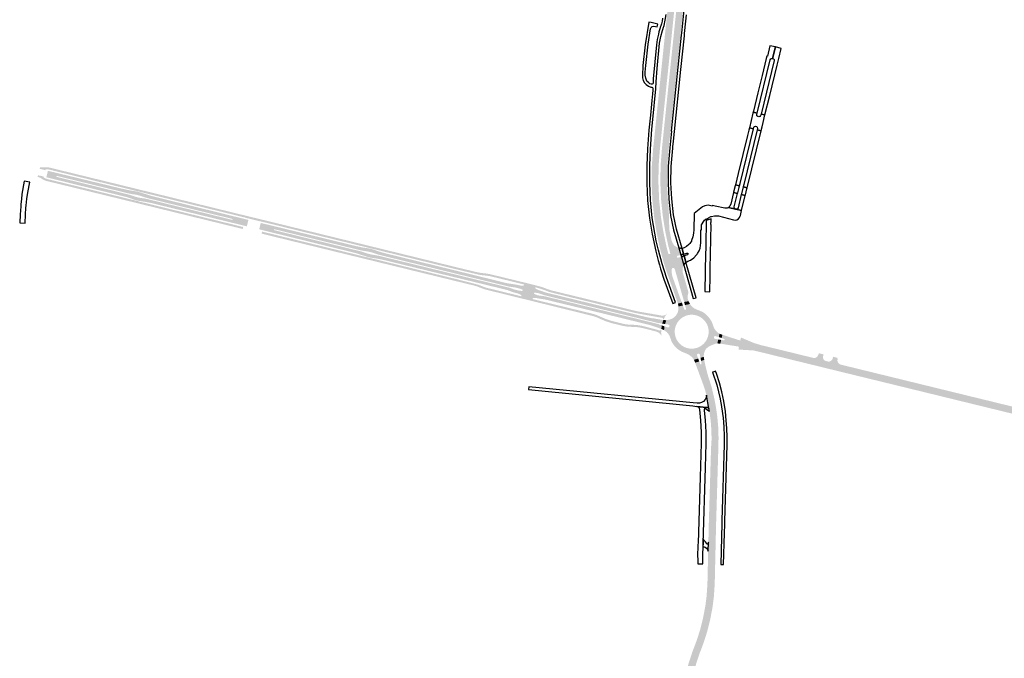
# Model space of a CAD drawing. Header units: metres. Extents: x 124582 to 143330, y 393481 to 406815.
# Tile 8 of 134: x 126986 to 128001, y 397705 to 398363. Entities that reach past the tile are written whole.
import ezdxf

# ---------------------------------------------------------------- set-up
doc = ezdxf.new("R2010")
doc.units = ezdxf.units.M
doc.header["$MEASUREMENT"] = 0
for name, color, linetype, lineweight in [('ir-ARC-asfalt-bestaande fietspaden-niet te inspecteren', 21, 'Continuous', 0), ('ir-ARC-asfalt-bestaande wegen-niet te inspecteren', 151, 'Continuous', 0), ('ir-ARC-asfalt-hoofdwegen-te inspecteren', 5, 'Continuous', 0), ('ir-ARC-fietspaden naastliggend- te inspecteren', 1, 'Continuous', 0)]:
    doc.layers.add(name, color=color, linetype=linetype, lineweight=lineweight)

msp = doc.modelspace()

# ---------------------------------------------------------------- hatches: boundary and pattern name
at = {"layer": 'ir-ARC-asfalt-hoofdwegen-te inspecteren', "linetype": 'Continuous', "lineweight": 13}
for points in [[(127639.051, 398167.763), (127638.122, 398176.741), (127637.338, 398194.42), (127637.546, 398212.416), (127638.882, 398229.595), (127640.751, 398247.566), (127640.956, 398249.532), (127648.302, 398320.616), (127650.398, 398340.89), (127651.44, 398350.974), (127651.656, 398353.059), (127651.679, 398353.278), (127651.994, 398356.314), (127654.842, 398383.748), (127654.855, 398383.87), (127654.913, 398384.408), (127655.023, 398385.434), (127655.051, 398385.693), (127655.292, 398388.045), (127655.687, 398391.885), (127655.764, 398392.638), (127659.759, 398391.66), (127659.667, 398390.912), (127659.196, 398387.087), (127658.909, 398384.75), (127658.877, 398384.492), (127658.751, 398383.47), (127658.682, 398382.906), (127658.67, 398382.812), (127657.257, 398369.101), (127655.841, 398355.368), (127655.403, 398352.367), (127655.371, 398352.148), (127655.07, 398350.087), (127649.754, 398298.464), (127647.951, 398281.493), (127646.009, 398262.5), (127642.31, 398228.328), (127640.026, 398205.238), (127639.299, 398198.362), (127638.824, 398189.09), (127638.681, 398183.987)], [(127642.673, 398142.247), (127642.579, 398142.717), (127639.979, 398158.785), (127639.051, 398167.763), (127638.681, 398183.987), (127638.824, 398189.09), (127639.299, 398198.362), (127640.026, 398205.238), (127642.31, 398228.328), (127646.009, 398262.5), (127647.951, 398281.493), (127649.754, 398298.464), (127655.07, 398350.087), (127655.371, 398352.148), (127655.403, 398352.367), (127655.841, 398355.368), (127657.257, 398369.101), (127658.67, 398382.812), (127658.682, 398382.906), (127658.751, 398383.47), (127658.877, 398384.492), (127658.909, 398384.75), (127659.196, 398387.087), (127659.667, 398390.912), (127659.759, 398391.66), (127662.625, 398390.959), (127662.547, 398390.208), (127662.148, 398386.362), (127661.905, 398384.018), (127661.878, 398383.759), (127661.772, 398382.731), (127661.711, 398382.142), (127661.703, 398382.07), (127658.852, 398354.627), (127658.538, 398351.6), (127658.514, 398351.378), (127658.298, 398349.298), (127649.783, 398267.33), (127647.893, 398248.769), (127645.826, 398228.855), (127644.507, 398211.859), (127644.337, 398194.788), (127645.109, 398176.792), (127646.932, 398159.55), (127649.284, 398144.974), (127649.551, 398143.694)], [(127651.468, 398144.098), (127651.388, 398144.478), (127648.843, 398160.307), (127647.096, 398177.213), (127646.346, 398194.243), (127646.567, 398212.262), (127648.094, 398231.246), (127649.882, 398248.575), (127660.305, 398348.808), (127660.521, 398350.886), (127660.544, 398351.109), (127660.859, 398354.134), (127661.081, 398356.271), (127663.692, 398381.584), (127663.698, 398381.642), (127663.76, 398382.245), (127663.866, 398383.274), (127663.893, 398383.532), (127664.134, 398385.875), (127664.531, 398389.723), (127664.608, 398390.473), (127668.3, 398389.569), (127668.209, 398388.824), (127667.738, 398384.991), (127667.451, 398382.662), (127667.42, 398382.406), (127667.294, 398381.381), (127667.217, 398380.755), (127667.213, 398380.723), (127666.031, 398369.146), (127664.452, 398354.397), (127663.933, 398350.28), (127663.904, 398350.056), (127663.418, 398346.209), (127662.649, 398338.687), (127662.023, 398332.296), (127660.546, 398318.423), (127659.145, 398304.617), (127652.538, 398241.285), (127651.255, 398229.829), (127650.829, 398225.387), (127650.194, 398217.051), (127649.851, 398211.746), (127649.666, 398204.045), (127649.674, 398194.919), (127649.872, 398188.487), (127650.172, 398182.546), (127650.57, 398176.445), (127651.935, 398163.198), (127652.634, 398157.888), (127653.958, 398148.85), (127654.81, 398144.801)], [(127654.81, 398144.801), (127653.958, 398148.85), (127652.634, 398157.888), (127651.935, 398163.198), (127650.57, 398176.445), (127650.172, 398182.546), (127649.872, 398188.487), (127649.674, 398194.919), (127649.666, 398204.045), (127649.851, 398211.746), (127650.194, 398217.051), (127650.829, 398225.387), (127651.255, 398229.829), (127652.538, 398241.285), (127659.145, 398304.617), (127660.546, 398318.423), (127662.023, 398332.296), (127662.649, 398338.687), (127663.418, 398346.209), (127663.904, 398350.056), (127663.933, 398350.28), (127664.452, 398354.397), (127666.031, 398369.146), (127667.213, 398380.723), (127667.217, 398380.755), (127667.294, 398381.381), (127667.42, 398382.406), (127667.451, 398382.662), (127667.738, 398384.991), (127668.209, 398388.824), (127668.3, 398389.569), (127671.412, 398388.808), (127671.334, 398388.06), (127670.935, 398384.206), (127670.694, 398381.87), (127670.667, 398381.613), (127670.561, 398380.582), (127670.494, 398379.929), (127670.493, 398379.921), (127667.646, 398352.465), (127667.333, 398349.449), (127667.309, 398349.221), (127667.094, 398347.149), (127656.778, 398247.674), (127655.061, 398230.904), (127653.495, 398211.729), (127653.307, 398194.739), (127654.071, 398177.734), (127654.877, 398168.865), (127655.15, 398161.313), (127655.507, 398148.032), (127655.708, 398146.021), (127655.872, 398145.025)], [(127490.849, 398083.283), (127488.833, 398084.013), (127488.425, 398084.095), (127486.268, 398084.692), (127468.058, 398089.148), (127359.647, 398115.488), (127353.831, 398116.58), (127347.979, 398117.46), (127343.974, 398118.469), (127332.148, 398122.274), (127236.19, 398145.877), (127232.853, 398146.698), (127233.531, 398149.454), (127233.763, 398150.396), (127234.471, 398153.276), (127237.822, 398152.477), (127332.706, 398129.392), (127339.327, 398128.021), (127346.018, 398127.05), (127350.023, 398126.044), (127355.907, 398124.026), (127361.859, 398122.22), (127440.108, 398103.032), (127469.603, 398095.77), (127475.952, 398094.214), (127487.836, 398091.271), (127490.363, 398090.784), (127492.568, 398090.486), (127492.17, 398087.413), (127491.128, 398087.521), (127437.68, 398100.517), (127357.03, 398120.301), (127355.981, 398120.555), (127350.329, 398122.449), (127349.171, 398122.797), (127345.327, 398123.765), (127338.975, 398124.739), (127337.095, 398125.173), (127248.198, 398146.872), (127247.989, 398145.915), (127336.858, 398124.161), (127338.433, 398123.736), (127343.565, 398122.018), (127344.814, 398121.634), (127348.638, 398120.668), (127350.696, 398120.383), (127355.593, 398119.516), (127356.742, 398119.266), (127437.297, 398099.567), (127490.93, 398086.481), (127491.876, 398086.127)], [(127655.523, 398095.336), (127653.126, 398102.055), (127651.397, 398107.301), (127650.059, 398111.611), (127648.132, 398118.459), (127646.336, 398125.343), (127644.139, 398134.9), (127642.673, 398142.247), (127649.551, 398143.694), (127652.565, 398129.261), (127653.244, 398126.614), (127654.563, 398121.474), (127654.801, 398121.211), (127655.145, 398121.126), (127656.18, 398121.454), (127656.466, 398121.697), (127656.513, 398122.069), (127655.211, 398127.121), (127654.28, 398130.733), (127651.468, 398144.098), (127654.81, 398144.801), (127655.872, 398145.025), (127657.877, 398135.21), (127658.954, 398132.715), (127660.41, 398130.421), (127660.739, 398130.012), (127661.159, 398129.698), (127663.221, 398128.428), (127665.445, 398127.468), (127667.409, 398120.384), (127663.982, 398119.409), (127663.388, 398118.914), (127663.312, 398118.144), (127663.798, 398117.543), (127664.566, 398117.455), (127667.958, 398118.447), (127670.388, 398109.794), (127669.495, 398107.492), (127669.152, 398105.047), (127669.378, 398102.588), (127670.238, 398099.561), (127663.509, 398097.629), (127661.137, 398105.891), (127660.558, 398106.674), (127659.629, 398106.964), (127658.708, 398106.649), (127658.15, 398105.851), (127658.005, 398102.659), (127658.407, 398099.488), (127659.344, 398096.433)], [(127664.508, 398070.147), (127664.286, 398070.839), (127663.997, 398071.586), (127655.523, 398095.336), (127659.344, 398096.433), (127667.784, 398072.884), (127668.502, 398071.145)], [(127670.815, 398071.793), (127670.383, 398073.688), (127663.509, 398097.629), (127670.238, 398099.561), (127675.065, 398082.577), (127675.064, 398080.673), (127674.602, 398078.826), (127674.423, 398077.826), (127674.326, 398076.972), (127674.346, 398076.112), (127674.721, 398074.717), (127675.486, 398072.666)], [(127525.207, 398074.743), (127523.426, 398074.988), (127521.652, 398075.278), (127519.542, 398075.699), (127518.543, 398075.829), (127516.691, 398075.965), (127514.848, 398075.735), (127514.505, 398075.251), (127514.824, 398074.75), (127502.781, 398077.747), (127503.278, 398078.046), (127503.141, 398078.609), (127501.479, 398079.802), (127499.581, 398080.568), (127497.212, 398081.127), (127493.386, 398082.313), (127490.849, 398083.283), (127491.876, 398086.127), (127495.71, 398084.742), (127497.963, 398084.133), (127500.311, 398083.582), (127502.207, 398083.317), (127504.121, 398083.3), (127504.551, 398083.721), (127504.371, 398084.295), (127502.665, 398085.162), (127500.859, 398085.793), (127498.509, 398086.353), (127497.117, 398086.692), (127492.17, 398087.413), (127492.568, 398090.486), (127493.867, 398090.33), (127499.24, 398089.445), (127501.602, 398088.853), (127503.652, 398088.61), (127505.693, 398088.918), (127506.031, 398089.375), (127505.749, 398089.868), (127517.748, 398086.925), (127517.264, 398086.637), (127517.374, 398086.084), (127518.799, 398084.949), (127520.456, 398084.193), (127525.202, 398082.667), (127526.951, 398082.016), (127525.914, 398079.16), (127520.493, 398080.965), (127518.467, 398081.276), (127516.418, 398081.297), (127516.03, 398081.064), (127515.946, 398080.619), (127516.221, 398080.26), (127520.02, 398078.702), (127525.62, 398077.88)], [(127647.366, 398044.071), (127645.048, 398044.849), (127643.696, 398045.33), (127636.836, 398047.652), (127636.871, 398047.752), (127617.253, 398052.573), (127587.77, 398059.82), (127526.764, 398074.567), (127525.207, 398074.743), (127525.62, 398077.88), (127526.553, 398077.79), (127529.095, 398077.227), (127643.183, 398049.321), (127644.512, 398049.007), (127644.981, 398048.614), (127645.753, 398048.365), (127647.733, 398047.693)], [(127648.16, 398049.568), (127646.116, 398049.881), (127645.274, 398050.045), (127645.04, 398050.039), (127644.819, 398049.96), (127643.426, 398050.282), (127529.551, 398078.12), (127526.88, 398078.788), (127525.914, 398079.16), (127526.951, 398082.016), (127528.065, 398081.601), (127631.441, 398056.35), (127638.287, 398054.991), (127638.298, 398055.112), (127646.845, 398053.584), (127649.405, 398053.163)], [(127671.708, 398068.616), (127670.815, 398071.793), (127675.486, 398072.666), (127676.301, 398070.914), (127676.923, 398069.801)], [(127802.097, 398009.001), (127742.202, 398023.632), (127735.788, 398024.559), (127726.952, 398025.835), (127724.709, 398026.237), (127723.546, 398026.393), (127710.249, 398028.574), (127708.509, 398028.855), (127708.103, 398028.933), (127709.016, 398032.753), (127709.419, 398032.687), (127710.999, 398032.427), (127711.853, 398032.314), (127712.537, 398032.571), (127712.666, 398033.291), (127712.113, 398033.769), (127711.37, 398034.014), (127709.853, 398034.515), (127709.451, 398034.648), (127710.226, 398037.991), (127710.652, 398037.879), (127712.485, 398037.293), (127726.488, 398032.767), (127728.452, 398032.259), (127737.077, 398029.652), (127744.488, 398027.412), (127802.987, 398012.845)], [(127682.14, 398009.326), (127681.627, 398010.712), (127680.83, 398012.24), (127685.357, 398013.452), (127686.441, 398010.515)], [(127830.85, 398000.253), (127828.519, 398000.822), (127828.835, 398002.301), (127804.415, 398008.31), (127804.056, 398006.831), (127801.723, 398007.386), (127802.097, 398009.001), (127802.987, 398012.845), (127803.33, 398014.328), (127803.81, 398014.197), (127804.82, 398014.1), (127805.826, 398014.23), (127807.258, 398014.862), (127808.388, 398015.944), (127808.665, 398016.37), (127809.166, 398017.682), (127809.258, 398017.994), (127809.539, 398017.944), (127809.808, 398018.983), (127814.518, 398017.792), (127814.279, 398016.789), (127814.127, 398016.169), (127814.006, 398015.663), (127813.982, 398014.163), (127814.516, 398012.761), (127815.532, 398011.657), (127816.884, 398011.008), (127819.01, 398010.484), (127820.577, 398010.427), (127822.048, 398010.968), (127823.205, 398012.027), (127823.873, 398013.445), (127824.057, 398014.321), (127824.279, 398015.216), (127824.311, 398015.347), (127828.995, 398014.221), (127828.965, 398014.106), (127828.756, 398013.174), (127829.038, 398013.111), (127828.848, 398011.386), (127829.3, 398009.711), (127830.332, 398008.316), (127831.115, 398007.731), (127832.002, 398007.321), (127832.057, 398007.307), (127832.516, 398007.19), (127832.177, 398005.778), (127831.234, 398001.854)], [(127702.836, 397801.549), (127695.32, 397801.719), (127696.24, 397842.32), (127698.59, 397921.77), (127699.11, 397929.74), (127698.97, 397939.2), (127698.21, 397949.27), (127696.917, 397959.211), (127696.435, 397961.906), (127693.81, 397975.77), (127692.422, 397981.121), (127691.848, 397982.83), (127690.916, 397985.605), (127685.592, 398000), (127682.914, 398007.235), (127682.14, 398009.326), (127686.441, 398010.515), (127687.123, 398008.666), (127687.32, 398008.115), (127687.654, 398007.65), (127688.219, 398007.556), (127688.685, 398007.888), (127688.781, 398008.453), (127688.648, 398009.143), (127688.27, 398011.087), (127691.576, 398012.212), (127691.646, 398011.768), (127691.989, 398009.987), (127692.925, 398005.495), (127694.321, 398000), (127695.6, 397995.198), (127697.066, 397990.757), (127699.26, 397983.69), (127701.94, 397972.37), (127702.751, 397968.088), (127702.77, 397967.99), (127703.15, 397965.97), (127703.155, 397965.943), (127703.67, 397963.11), (127704.93, 397954.4), (127705.96, 397943.13), (127706.3, 397931.89), (127706.11, 397921.55), (127703.939, 397848.136), (127703.76, 397842.098), (127703.612, 397835.596)], [(128014.405, 397956.987), (127986.252, 397963.859), (127987.219, 397967.788), (127987.595, 397969.317), (127987.889, 397969.245), (128000.664, 397966.097), (128002.965, 397965.545), (128015.66, 397962.436), (128015.304, 397960.892)], [(127669.2, 397424.61), (127662.287, 397426.218), (127662.705, 397428), (127663.079, 397430.072), (127663.254, 397432.497), (127663.368, 397436.07), (127666.359, 397544.45), (127666.922, 397563.613), (127666.645, 397564.263), (127666.011, 397564.575), (127665.327, 397564.398), (127664.925, 397563.817), (127664.737, 397562.828), (127663.771, 397558.951), (127663.007, 397555.959), (127661.865, 397550.328), (127661.218, 397544.618), (127660.409, 397534.498), (127659.051, 397495.17), (127657.975, 397456.41), (127657.628, 397436.15), (127657.487, 397429.171), (127657.449, 397427.313), (127644.948, 397430.201), (127645.487, 397431.063), (127645.969, 397431.961), (127647.056, 397434.857), (127647.541, 397437.911), (127647.563, 397438.857), (127647.603, 397439.649), (127648.05, 397452.089), (127648.498, 397472.859), (127649.14, 397498.799), (127649.651, 397515.193), (127650.6, 397525.874), (127651.958, 397536.511), (127653.725, 397547.088), (127655.51, 397554.93), (127660.74, 397574.1), (127662.76, 397583.45), (127664.36, 397593.52), (127665.44, 397602.88), (127665.696, 397606.79), (127665.825, 397608.77), (127666.08, 397612.66), (127667.23, 397650.45), (127668.22, 397662.87), (127669.92, 397675.55), (127672.25, 397687.53), (127675.06, 397698.06), (127679.21, 397710.88), (127683.68, 397722.65), (127685.058, 397726.955), (127687.48, 397734.52), (127690.36, 397746.16), (127692.81, 397759.07), (127694.02, 397768.92), (127694.87, 397781.89), (127695.32, 397801.719), (127702.836, 397801.549), (127702.38, 397781.56), (127701.5, 397768.22), (127700.24, 397757.91), (127697.71, 397744.55), (127694.72, 397732.46), (127690.78, 397720.16), (127686.31, 397708.39), (127682.27, 397695.93), (127679.58, 397685.84), (127677.34, 397674.33), (127675.69, 397662.07), (127674.729, 397649.859), (127673.59, 397612.3), (127673.028, 397603.509), (127672.708, 397592.164), (127670.253, 397513.804), (127669.78, 397496.411), (127669.788, 397493.978), (127668.717, 397451.378), (127668.587, 397446.885), (127668.359, 397437.001), (127668.178, 397430.172), (127668.259, 397428.402), (127668.553, 397426.655), (127668.616, 397426.393), (127668.988, 397425.212)]]:
    msp.add_hatch(color=5, dxfattribs=at).paths.add_polyline_path(points)
h = msp.add_hatch(color=5, dxfattribs=at)
h.paths.add_polyline_path([(127220.165, 398149.795), (127216.783, 398150.6), (127121.063, 398173.943), (127114.88, 398175.125), (127108.657, 398176.074), (127104.655, 398177.076), (127099.828, 398178.822), (127094.915, 398180.309), (127024.299, 398197.696), (127013.511, 398200.372), (127015.123, 398207.026), (127018.398, 398206.208), (127090.506, 398188.768), (127098.578, 398187.055), (127106.71, 398185.653), (127110.722, 398184.664), (127121.925, 398181.037), (127218.403, 398157.202), (127221.778, 398156.374), (127221.086, 398153.55), (127220.852, 398152.597)])
h.paths.add_polyline_path([(127205.225, 398156.422), (127117.63, 398177.863), (127114.494, 398178.515), (127109.315, 398179.261), (127105.525, 398180.192), (127099.625, 398182.192), (127097.614, 398182.734), (127024.152, 398200.764), (127023.865, 398200.834), (127024.133, 398201.795), (127024.414, 398201.726), (127097.865, 398183.773), (127099.048, 398183.55), (127102.518, 398182.871), (127106.022, 398182.392), (127109.822, 398181.416), (127115.749, 398179.466), (127117.888, 398178.836), (127205.448, 398157.382)], flags=16)
h = msp.add_hatch(color=5, dxfattribs=at)
h.paths.add_polyline_path([(127680.83, 398012.24), (127679.643, 398014.092), (127677.982, 398015.769), (127676.106, 398017.202), (127674.293, 398018.221), (127672.356, 398018.979), (127668.211, 398020.674), (127665.641, 398022.243), (127663.26, 398024.087), (127661.131, 398026.343), (127659.235, 398028.799), (127658.37, 398030.171), (127657.673, 398031.635), (127656.114, 398036.143), (127655.809, 398036.87), (127654.567, 398038.849), (127653.098, 398040.666), (127651.667, 398041.719), (127650.18, 398042.69), (127650.582, 398046.74), (127653.919, 398045.614), (127654.852, 398045.68), (127655.565, 398046.287), (127655.779, 398047.198), (127655.411, 398048.058), (127654.605, 398048.533), (127651.16, 398049.084), (127652.425, 398053.043), (127653.279, 398053.152), (127655.98, 398053.665), (127658.594, 398054.692), (127660.904, 398056.289), (127662.787, 398058.373), (127664.144, 398060.831), (127664.903, 398063.535), (127665.023, 398066.341), (127665.024, 398066.468), (127665.002, 398067.268), (127669.587, 398068.143), (127671.006, 398064.18), (127671.406, 398063.772), (127671.976, 398063.73), (127672.306, 398063.834), (127672.748, 398064.197), (127672.815, 398064.764), (127671.708, 398068.616), (127676.923, 398069.801), (127677.244, 398069.226), (127677.347, 398069.058), (127679.2, 398066.842), (127681.499, 398065.094), (127684.13, 398063.9), (127686.646, 398062.947), (127688.986, 398061.915), (127690.729, 398061.011), (127692.344, 398059.894), (127694.185, 398058.18), (127695.232, 398057.142), (127696.208, 398056.037), (127697.397, 398054.508), (127698.468, 398052.895), (127699.358, 398051.156), (127700.129, 398049.361), (127700.507, 398048.32), (127700.986, 398046.729), (127701.81, 398044.699), (127702.575, 398043.5), (127703.442, 398042.372), (127704.334, 398041.39), (127705.288, 398040.469), (127706.461, 398039.548), (127706.615, 398039.482), (127707.231, 398039.153), (127706.6, 398035.588), (127703.284, 398036.649), (127702.356, 398036.588), (127701.648, 398035.985), (127701.441, 398035.078), (127701.816, 398034.227), (127702.625, 398033.769), (127706.043, 398033.241), (127704.994, 398029.091), (127704.165, 398029.004), (127703.537, 398028.923), (127702.956, 398028.777), (127699.219, 398027.29), (127695.639, 398025.459), (127693.757, 398023.852), (127692.376, 398021.799), (127691.31, 398018.855), (127691.017, 398015.738), (127691.034, 398015.627), (127691.073, 398015.382), (127687.678, 398014.137), (127687.044, 398017.495), (127686.539, 398018.279), (127685.668, 398018.61), (127684.77, 398018.36), (127684.196, 398017.626), (127684.169, 398016.694), (127685.357, 398013.452)])
h.paths.add_polyline_path([(127679.671, 398023.712), (127677.014, 398023.755), (127675.573, 398023.951), (127673.012, 398024.608), (127670.579, 398025.644), (127668.33, 398027.034), (127666.316, 398028.748), (127664.583, 398030.745), (127663.171, 398032.981), (127662.112, 398035.403), (127661.429, 398037.958), (127661.139, 398040.586), (127661.249, 398043.227), (127661.755, 398045.822), (127662.646, 398048.312), (127663.902, 398050.639), (127665.494, 398052.75), (127667.386, 398054.597), (127669.534, 398056.138), (127671.891, 398057.338), (127674.401, 398058.17), (127677.008, 398058.613), (127679.65, 398058.659), (127682.271, 398058.307), (127684.808, 398057.563), (127687.205, 398056.446), (127689.406, 398054.981), (127691.361, 398053.201), (127693.026, 398051.146), (127694.362, 398048.864), (127695.34, 398046.408), (127695.936, 398043.831), (127696.137, 398041.195), (127695.939, 398038.559), (127695.346, 398035.982), (127694.371, 398033.524), (127693.038, 398031.241), (127691.376, 398029.185), (127689.422, 398027.402), (127687.223, 398025.934), (127684.828, 398024.814), (127682.291, 398024.068)], flags=16)
at = {"layer": 'ir-ARC-fietspaden naastliggend- te inspecteren', "linetype": 'Continuous', "lineweight": 30}
for points in [[(127218.77, 398158.718), (127110.824, 398185.122), (127106.808, 398186.093), (127018.271, 398207.833), (127016.796, 398208.225), (127014.869, 398208.513), (127012.925, 398208.527), (127012.557, 398208.294), (127012.517, 398207.86), (127012.835, 398207.563), (127006.541, 398209.101), (127006.988, 398210.755), (127008.813, 398210.467), (127010.658, 398210.423), (127013.908, 398210.695), (127017.148, 398210.32), (127019.961, 398209.542), (127116.78, 398185.854), (127219.241, 398160.674)], [(127215.903, 398147.043), (127109.026, 398173.215), (127107.724, 398173.538), (127103.963, 398174.47), (127025.09, 398193.773), (127014.319, 398196.357), (127011.92, 398197.115), (127009.661, 398198.223), (127007.975, 398199.342), (127006.813, 398199.955), (127005.597, 398200.438), (127004.518, 398200.787), (127004.915, 398202.453), (127011.214, 398200.922), (127010.799, 398200.803), (127010.635, 398200.403), (127010.848, 398200.027), (127012.655, 398199.101), (127014.585, 398198.469), (127023.79, 398196.273), (127104.545, 398176.549), (127108.541, 398175.529), (127110.728, 398174.966), (127216.401, 398149.09)], [(127238.183, 398153.909), (127237.512, 398154.071), (127231.792, 398155.456), (127229.688, 398155.965), (127224.43, 398157.238), (127222.784, 398157.637), (127219.408, 398158.454), (127218.745, 398158.614), (127218.77, 398158.718), (127219.241, 398160.674), (127222.787, 398159.817), (127224.246, 398159.464), (127229.67, 398158.152), (127231.759, 398157.647), (127238.681, 398155.974), (127238.202, 398153.989)], [(127649.405, 398053.163), (127649.226, 398054.408), (127648.406, 398055.361), (127647.202, 398055.725), (127645.091, 398056.033), (127626.985, 398059.261), (127623.467, 398059.922), (127619.954, 398060.606), (127533.981, 398081.587), (127530.771, 398082.553), (127527.66, 398083.8), (127523.534, 398085.252), (127517.748, 398086.925), (127505.749, 398089.868), (127502.081, 398090.756), (127499.756, 398091.342), (127488.534, 398094.122), (127470.345, 398098.532), (127463.093, 398099.406), (127461.223, 398099.631), (127459.365, 398099.921), (127440.381, 398104.456), (127350.124, 398126.558), (127346.124, 398127.553), (127342.721, 398128.353), (127238.202, 398153.989), (127238.681, 398155.974), (127342.987, 398130.446), (127440.804, 398106.48), (127457.47, 398102.49), (127460.695, 398101.853), (127463.957, 398101.451), (127467.428, 398101.091), (127470.859, 398100.452), (127506.507, 398091.781), (127517.796, 398088.954), (127523.22, 398087.569), (127528.171, 398085.844), (127530.16, 398085.035), (127534.529, 398083.633), (127621.006, 398062.561), (127623.063, 398062.105), (127625.137, 398061.722), (127647.43, 398057.827), (127649.529, 398057.788), (127651.515, 398058.47), (127653.148, 398059.789), (127650.996, 398056.634)], [(127647.431, 398036.401), (127646.55, 398038.44), (127645.037, 398040.066), (127643.464, 398040.839), (127641.785, 398041.413), (127634.964, 398043.185), (127628.125, 398044.883), (127623.487, 398045.799), (127618.775, 398046.179), (127615.566, 398046.222), (127611.883, 398046.504), (127608.237, 398047.097), (127596.041, 398050.047), (127590.559, 398051.793), (127585.24, 398053.988), (127580.923, 398055.938), (127576.433, 398057.447), (127534.882, 398067.696), (127531.819, 398068.452), (127518.758, 398071.673), (127513.869, 398072.879), (127502.975, 398075.544), (127479.838, 398081.271), (127467.356, 398084.29), (127463.481, 398085.502), (127457.575, 398087.796), (127454.559, 398088.715), (127434.758, 398093.535), (127239.282, 398141.302), (127235.364, 398142.341), (127235.857, 398144.355), (127343.831, 398117.924), (127347.872, 398116.93), (127351.648, 398116.04), (127435.453, 398095.541), (127458.475, 398089.671), (127464.971, 398087.176), (127467.459, 398086.398), (127485.619, 398081.923), (127496.752, 398079.217), (127499.113, 398078.666), (127502.781, 398077.747), (127514.824, 398074.75), (127576.222, 398059.763), (127580.781, 398058.328), (127585.16, 398056.412), (127590.617, 398054.071), (127596.265, 398052.237), (127607.209, 398049.538), (127611.075, 398048.744), (127615.006, 398048.403), (127617.684, 398048.377), (127622.587, 398048.059), (127627.438, 398047.275), (127642.208, 398043.435), (127644.322, 398042.721), (127645.323, 398042.398), (127646.307, 398042.588), (127647.002, 398043.311), (127647.366, 398044.071), (127647.153, 398040.234)], [(127802.987, 398012.845), (127744.488, 398027.412), (127737.077, 398029.652), (127728.452, 398032.259), (127728.915, 398032.386), (127729.073, 398032.839), (127728.788, 398033.226), (127729.619, 398035.07), (127737.6, 398031.719), (127742.301, 398029.745), (127743.027, 398029.47), (127745.928, 398028.569), (127750.221, 398027.303), (127752.333, 398026.799), (127753.336, 398026.572), (127755.779, 398025.975), (127761.29, 398024.627), (127764.761, 398023.778), (127770.303, 398022.42), (127773.749, 398021.578), (127779.312, 398020.22), (127782.775, 398019.374), (127788.293, 398018.024), (127791.731, 398017.184), (127797.422, 398015.792), (127801.179, 398014.87), (127803.33, 398014.328)], [(127801.723, 398007.386), (127751.66, 398019.665), (127749.291, 398020.235), (127743.198, 398021.653), (127742.203, 398021.862), (127741.427, 398021.932), (127727.138, 398022.777), (127727.181, 398024.922), (127727.366, 398025.454), (127726.952, 398025.835), (127742.202, 398023.632), (127802.097, 398009.001)], [(127828.519, 398000.822), (127824.648, 398001.773), (127817.709, 398003.477), (127804.056, 398006.831), (127804.415, 398008.31), (127828.835, 398002.301)], [(127987.219, 397967.788), (127832.177, 398005.778), (127832.516, 398007.19), (127835.719, 398006.427), (127839.956, 398005.391), (127843.388, 398004.552), (127847.503, 398003.546), (127850.98, 398002.696), (127855.009, 398001.711), (127858.473, 398000.864), (127862.005, 398000), (127862.744, 397999.816), (127866.213, 397998.971), (127870.142, 397998.01), (127873.59, 397997.167), (127877.783, 397996.142), (127881.2, 397995.306), (127887.072, 397993.87), (127890.521, 397993.027), (127899.08, 397990.934), (127912.192, 397987.728), (127915.621, 397986.889), (127920.508, 397985.694), (127926.585, 397984.208), (127930.021, 397983.368), (127935.502, 397982.028), (127938.936, 397981.188), (127944.597, 397979.804), (127948.045, 397978.961), (127953.701, 397977.578), (127957.144, 397976.736), (127962.741, 397975.367), (127966.161, 397974.531), (127971.822, 397973.146), (127975.253, 397972.307), (127980.677, 397970.981), (127984.615, 397970.041), (127987.595, 397969.317)], [(128014.06, 397955.487), (128006.256, 397957.399), (128000, 397958.931), (127897.438, 397984.006), (127830.85, 398000.253), (127831.234, 398001.854), (127986.252, 397963.859), (128014.405, 397956.987)]]:
    msp.add_hatch(color=1, dxfattribs=at).paths.add_polyline_path(points)

# ---------------------------------------------------------------- linework, layer by layer
at = {"layer": 'ir-ARC-asfalt-bestaande fietspaden-niet te inspecteren', "color": 11, "linetype": 'Continuous', "lineweight": 30, "flags": 128}
for points in [[(127671.328, 398379.717), (127668.48, 398352.26), (127668.167, 398349.245), (127668.143, 398349.016), (127667.928, 398346.945), (127657.637, 398247.739), (127657.817, 398247.694), (127656.044, 398230.791), (127654.46, 398211.634), (127654.292, 398194.76), (127655.031, 398177.81), (127656.759, 398161.358), (127656.81, 398160.873), (127659.886, 398146.176), (127665.445, 398127.468), (127667.046, 398127.146), (127668.679, 398127.091), (127662.82, 398146.766), (127659.733, 398161.463), (127658.021, 398178.097), (127657.27, 398194.492), (127657.462, 398211.344), (127659.036, 398230.463), (127659.151, 398231.577), (127659.753, 398237.429), (127660.777, 398247.372), (127667.371, 398311.306), (127671.052, 398346.182), (127671.266, 398348.251), (127671.29, 398348.481), (127671.601, 398351.492), (127673.272, 398367.634)], [(127648.667, 398364.216), (127648.103, 398361.27), (127647.447, 398358.344), (127647.186, 398357.496), (127646.294, 398354.595), (127646.23, 398354.39), (127645.618, 398352.399), (127644.906, 398350.085), (127644.262, 398347.78), (127643.128, 398342.406), (127642.416, 398336.959), (127639.06, 398301.692), (127638.875, 398298.887), (127638.767, 398297.241), (127638.445, 398296.546), (127637.729, 398296.274), (127636.752, 398296.329), (127635.436, 398296.799), (127634.359, 398297.69), (127632.552, 398299.53), (127631.402, 398302.418), (127630.822, 398305.472), (127630.831, 398308.58), (127631.313, 398315.517), (127633.73, 398337.358), (127636.329, 398353.164), (127636.93, 398354.596), (127638.044, 398355.677), (127639.493, 398356.236), (127643.126, 398355.341), (127643.836, 398358.255), (127636.841, 398359.898), (127634.484, 398360.204), (127630.736, 398336.912), (127628.253, 398315.531), (127627.814, 398305.349), (127627.963, 398302.693), (127628.703, 398300.138), (127629.995, 398297.813), (127631.775, 398295.836), (127633.952, 398294.307), (127636.416, 398293.304), (127636.702, 398293.282), (127637.584, 398293.241), (127638.272, 398292.923), (127638.543, 398292.216), (127638.429, 398290.156), (127638.2, 398286.248), (127637.603, 398279.349), (127636.006, 398264.275), (127634.608, 398249.056), (127633.126, 398229.646), (127632.443, 398212.487), (127632.393, 398194.269), (127633.19, 398176.297), (127635.075, 398158.219), (127637.757, 398141.649), (127641.505, 398124.243), (127644.062, 398114.57), (127645.296, 398110.23), (127646.582, 398105.906), (127647.184, 398104.009), (127650.041, 398095.473), (127659.277, 398070.292), (127662.08, 398071.312), (127652.629, 398097.219), (127648.174, 398111.034), (127644.42, 398125.055), (127642.156, 398134.787), (127640.611, 398142.66), (127638.049, 398158.56), (127636.174, 398176.579), (127635.399, 398194.429), (127635.436, 398212.42), (127636.115, 398229.469), (127637.635, 398249.839), (127638.554, 398259.729), (127641.523, 398291.551), (127641.986, 398298.686), (127642.882, 398312.515), (127645.607, 398338.659), (127646.755, 398345.261), (127648.515, 398351.727), (127649.137, 398353.677), (127649.137, 398353.677), (127649.202, 398353.884), (127650.093, 398356.781), (127651.368, 398362.312), (127652.167, 398367.931)]]:
    msp.add_lwpolyline(points, dxfattribs=at)
for points in [[(127670.288, 398121.233), (127667.409, 398120.384), (127667.958, 398118.447), (127670.863, 398119.306), (127670.288, 398121.233)], [(127672.693, 398112.708), (127671.366, 398111.389), (127670.388, 398109.794), (127680.202, 398075.359), (127683.092, 398076.184), (127672.693, 398112.708)], [(127708.517, 397801.421), (127711.542, 397801.353), (127712.432, 397833.515), (127712.684, 397842.637), (127712.797, 397845.771), (127712.775, 397845.925), (127715.1, 397924.61), (127715.21, 397932.62), (127714.92, 397941.74), (127714.31, 397949.81), (127713.34, 397958.96), (127711.62, 397969.64), (127709.53, 397979.27), (127707.18, 397988.41), (127704.06, 397998.24), (127703.312, 398000.509), (127701.571, 398000), (127700.208, 397999.602), (127704.47, 397986.57), (127708.034, 397972.09), (127708.101, 397971.734), (127709.393, 397964.219), (127709.444, 397963.789), (127710.97, 397952.32), (127711.73, 397943.05), (127712.05, 397933.51), (127711.99, 397925.07), (127709.833, 397846.471), (127709.75, 397843.457), (127708.517, 397801.421)]]:
    msp.add_lwpolyline(points, close=True, dxfattribs=at)
at = {"layer": 'ir-ARC-asfalt-bestaande wegen-niet te inspecteren', "color": 7, "linetype": 'Continuous', "lineweight": 30, "flags": 128}
for points in [[(127755.469, 398322.593), (127751.273, 398305.168), (127746.921, 398287.507), (127742.291, 398268.485), (127742.024, 398267.484), (127746.147, 398266.488), (127759.601, 398321.471), (127760.125, 398322.38), (127761.034, 398322.903), (127762.083, 398322.901), (127764.987, 398334.604), (127759.269, 398335.969), (127756.629, 398325.107), (127756.127, 398325.232), (127755.469, 398322.593)], [(127766.778, 398315.976), (127768.425, 398322.674), (127771.016, 398333.164), (127764.987, 398334.604), (127762.083, 398322.901), (127762.943, 398322.419), (127763.473, 398321.587), (127763.546, 398320.603), (127750.068, 398265.548), (127754.174, 398264.555), (127759.105, 398284.618), (127766.778, 398315.976)], [(127738.075, 398251.323), (127742.211, 398250.35), (127742.509, 398251.57), (127743.162, 398252.584), (127744.275, 398253.047), (127745.455, 398252.796), (127746.282, 398251.919), (127746.465, 398250.727), (127746.131, 398249.362), (127750.225, 398248.324), (127750.314, 398248.699), (127751.234, 398252.451), (127752.272, 398256.688), (127754.174, 398264.555), (127750.068, 398265.548), (127749.698, 398264.037), (127749.029, 398263.004), (127747.885, 398262.552), (127746.691, 398262.85), (127745.892, 398263.785), (127745.786, 398265.011), (127746.147, 398266.488), (127742.024, 398267.484), (127741.775, 398266.46), (127738.075, 398251.323)], [(127737.51, 398248.999), (127736.12, 398243.243), (127726.529, 398204.078), (127723.693, 398192.396), (127727.783, 398191.375), (127728.427, 398194.005), (127742.211, 398250.35), (127738.075, 398251.323), (127737.51, 398248.999)], [(127735.787, 398189.372), (127750.225, 398248.324), (127746.131, 398249.362), (127732.327, 398193.017), (127731.686, 398190.4), (127735.787, 398189.372)], [(126986.033, 398153.385), (126991.507, 398153.007), (126991.53, 398153.166), (126991.962, 398162.003), (126992.457, 398168.814), (126992.71, 398171.334), (126993.525, 398178.246), (126994.453, 398184.591), (126996.337, 398195.287), (126990.693, 398196.477), (126988.389, 398183.1), (126987.767, 398177.819), (126987.318, 398172.518), (126987.067, 398170.093), (126986.509, 398161.814), (126986.041, 398153.526), (126986.033, 398153.385)], [(127727.44, 398189.973), (127727.783, 398191.375), (127723.693, 398192.396), (127723.468, 398191.368), (127721.856, 398184.96), (127721.76, 398184.538), (127725.868, 398183.547), (127726.05, 398184.289), (127727.44, 398189.973)], [(127735.787, 398189.372), (127731.686, 398190.4), (127731.348, 398189.02), (127729.964, 398183.371), (127729.779, 398182.617), (127733.892, 398181.636), (127734.01, 398182.112), (127735.596, 398188.513), (127735.787, 398189.372)], [(127721.76, 398184.538), (127718.868, 398172.728), (127718.75, 398172.252), (127717.997, 398170.565), (127716.684, 398169.266), (127723.896, 398167.508), (127723.027, 398168.046), (127722.534, 398168.941), (127722.545, 398169.963), (127725.868, 398183.547), (127721.76, 398184.538)], [(127724.123, 398167.452), (127730.08, 398166), (127733.892, 398181.636), (127729.779, 398182.617), (127726.391, 398168.785), (127725.884, 398167.985), (127725.068, 398167.506), (127724.123, 398167.452)], [(127713.896, 398168.405), (127713.304, 398168.438), (127712.717, 398168.541), (127702.746, 398170.695), (127699.968, 398171.32), (127699.861, 398170.654), (127695.772, 398171.441), (127692.337, 398171.044), (127689.924, 398169.937), (127681.176, 398163.031), (127680.697, 398146.318), (127680.475, 398142.673), (127679.851, 398138.82), (127678.559, 398135.136), (127678.311, 398134.608), (127677.546, 398133.214), (127676.576, 398131.953), (127675.641, 398131.037), (127673.324, 398129.151), (127670.73, 398127.667), (127669.726, 398127.302), (127668.679, 398127.091), (127670.288, 398121.233), (127672.432, 398121.847), (127673.618, 398122.244), (127674.388, 398122.158), (127674.869, 398121.551), (127674.778, 398120.782), (127674.168, 398120.304), (127673.017, 398119.952), (127670.863, 398119.306), (127672.693, 398112.708), (127673.562, 398113.343), (127674.527, 398113.819), (127677.349, 398114.853), (127680.682, 398117.464), (127683.724, 398120.41), (127684.311, 398121.068), (127684.779, 398121.815), (127686.223, 398124.559), (127687.366, 398127.442), (127688.155, 398132.784), (127688.154, 398146.059), (127688.77, 398146.174), (127688.897, 398151.486), (127689.388, 398152.314), (127690.564, 398154.146), (127691.975, 398156.065), (127693.579, 398157.482), (127693.896, 398157.078), (127696.013, 398158.613), (127698.366, 398159.752), (127699.212, 398160.048), (127702.289, 398160.705), (127703.078, 398160.756), (127704.645, 398160.745), (127706.189, 398160.473), (127721.676, 398156.371), (127723.487, 398156.189), (127725.265, 398156.58), (127726.833, 398157.505), (127728.034, 398158.872), (127728.75, 398160.546), (127728.863, 398161.008), (127730.08, 398166), (127724.123, 398167.452), (127723.896, 398167.508), (127716.684, 398169.266), (127715.354, 398168.628), (127713.896, 398168.405)], [(127697.342, 398082.35), (127697.615, 398098.165), (127697.757, 398106.384), (127698.535, 398151.502), (127698.328, 398151.514), (127698.27, 398153.901), (127698.576, 398153.887), (127698.639, 398157.53), (127693.531, 398155.665), (127693.068, 398130.231), (127692.477, 398106.572), (127692.565, 398102.956), (127692.199, 398082.483), (127697.342, 398082.35)], [(127670.288, 398121.233), (127668.679, 398127.091), (127667.046, 398127.146), (127665.445, 398127.468), (127667.409, 398120.384), (127670.288, 398121.233)], [(127672.693, 398112.708), (127670.863, 398119.306), (127667.958, 398118.447), (127670.388, 398109.794), (127671.366, 398111.389), (127672.693, 398112.708)], [(127510.72, 397984.4), (127510.56, 397981.71), (127679.89, 397964.77), (127683.943, 397964.244), (127693.83, 397963.209), (127694.276, 397963.241), (127694.719, 397963.192), (127695.147, 397963.065), (127695.546, 397962.864), (127695.902, 397962.596), (127696.205, 397962.268), (127696.435, 397961.906), (127693.81, 397975.77), (127693.492, 397973.392), (127692.493, 397971.212), (127690.899, 397969.419), (127688.85, 397968.171), (127686.526, 397967.578), (127684.13, 397967.69), (127680, 397967.82), (127510.72, 397984.4)], [(127696.917, 397959.211), (127696.435, 397961.906), (127696.205, 397962.268), (127695.902, 397962.596), (127695.546, 397962.864), (127695.147, 397963.065), (127694.719, 397963.192), (127694.276, 397963.241), (127693.83, 397963.209), (127683.943, 397964.244), (127685.41, 397963.644), (127686.422, 397962.423), (127686.74, 397960.87), (127687.71, 397949.7), (127688.35, 397937.53), (127688.4, 397926.2), (127687.38, 397891.25), (127685.24, 397823.13), (127684.92, 397821.97), (127684.6, 397808.71), (127684.89, 397807.99), (127684.9, 397801.96), (127689.96, 397801.84), (127689.95, 397807.99), (127690.3, 397822.97), (127692.77, 397901.27), (127693.46, 397926.14), (127693.41, 397937.67), (127692.76, 397950.06), (127691.91, 397959.82), (127691.756, 397961.091), (127692.255, 397962.271), (127696.917, 397959.211)], [(127695.832, 397824.325), (127694.758, 397822.282), (127694.327, 397822.231), (127693.857, 397823.316), (127692.863, 397824.58), (127691.646, 397825.923), (127690.447, 397827.633), (127690.3, 397822.97), (127690.221, 397819.606), (127691.343, 397819.645), (127692.681, 397819.107), (127693.82, 397818.114), (127694.808, 397816.863), (127695.624, 397815.126), (127695.832, 397824.325)]]:
    msp.add_lwpolyline(points, close=True, dxfattribs=at)
at = {"layer": 'ir-ARC-asfalt-hoofdwegen-te inspecteren', "color": 5, "linetype": 'Continuous', "lineweight": 13, "extrusion": (0, 0, -1)}
for points in [[(-127665.002, 398067.268), (-127669.587, 398068.143), (-127664.508, 398070.147), (-127668.502, 398071.145)], [(-127649.405, 398053.163), (-127648.16, 398049.568), (-127652.425, 398053.043), (-127651.16, 398049.084)], [(-127650.582, 398046.74), (-127647.733, 398047.693), (-127650.18, 398042.69), (-127647.366, 398044.071)], [(-127706.6, 398035.588), (-127709.451, 398034.648), (-127707.231, 398039.153), (-127710.226, 398037.991)], [(-127986.252, 397963.859), (-127987.219, 397967.788), (-127831.234, 398001.854), (-127832.177, 398005.778)]]:
    msp.add_solid(points, dxfattribs=at)
at = {"layer": 'ir-ARC-asfalt-hoofdwegen-te inspecteren', "color": 5, "linetype": 'Continuous', "lineweight": 13}
for points in [[(127709.016, 398032.753), (127706.043, 398033.241), (127708.103, 398028.933), (127704.994, 398029.091)], [(127687.678, 398014.137), (127688.27, 398011.087), (127691.073, 398015.382), (127691.576, 398012.212)]]:
    msp.add_solid(points, dxfattribs=at)

doc.saveas('drawing.dxf')
